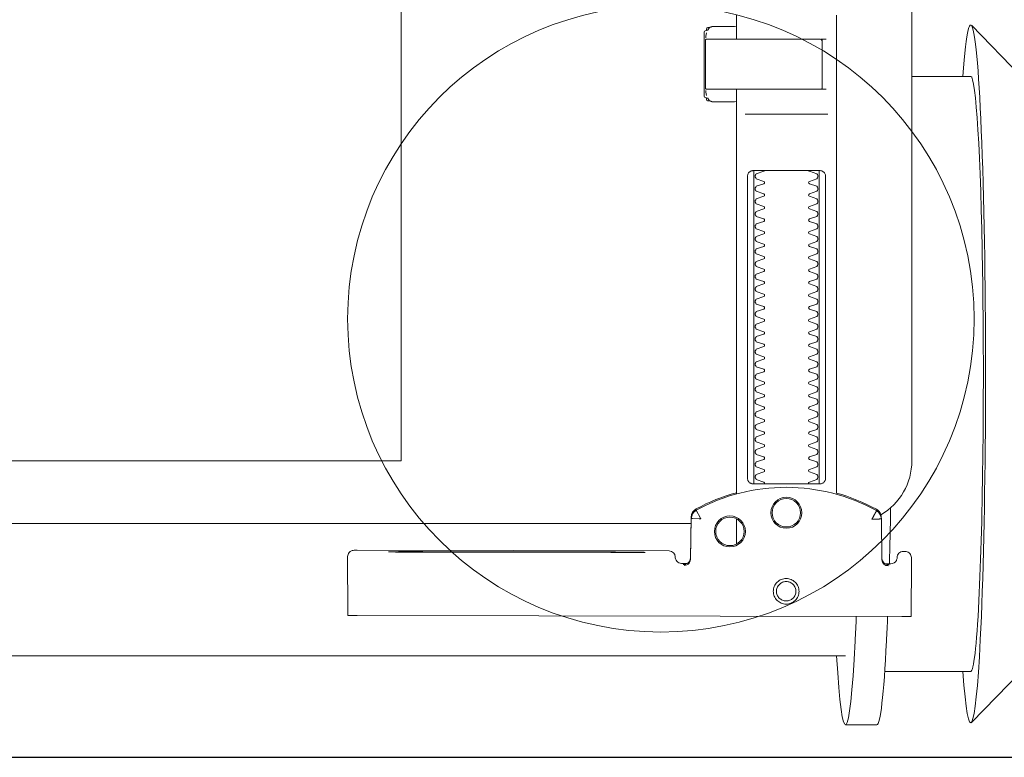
# Model space of a CAD drawing. Header units: metres. Extents: x 7408630 to 15602436, y 5561464 to 13303678.
# Tile 140 of 256: x 7412807 to 7412823, y 5566996 to 5567007. Entities that reach past the tile are written whole.
import ezdxf
from ezdxf.enums import TextEntityAlignment as Align

# ---------------------------------------------------------------- set-up
doc = ezdxf.new("R2010")
doc.units = ezdxf.units.M
doc.header["$MEASUREMENT"] = 0
for name, color, linetype, lineweight in [('!! 0_ Istn-sciany', 3, 'Continuous', 30), ('!! 0_Istn-armatura', 6, 'Continuous', 9), ('!! 0_Opis_pom', 9, 'Continuous', 13), ('!! 1_OPIS POM NOWE', 140, 'Continuous', 5), ('Granica', 112, 'Continuous', 80)]:
    doc.layers.add(name, color=color, linetype=linetype, lineweight=lineweight)
doc.layers.add('!!_@ wypos sanit nd', color=7, linetype='Continuous', lineweight=0, plot=False)
doc.styles.add('ARIAL', font='tahoma.ttf')

# ---------------------------------------------------------------- blocks, each defined once
blk = doc.blocks.new('99400_TOP')
for points in [[(-0.22538, 0.17331), (-0.21743, 0.17331), (-0.2095, 0.18145)], [(-0.18941, 0.18181), (-0.19441, 0.18181)], [(-0.19567, 0.17331), (-0.20939, 0.17331)], [(-0.18941, 0.17081), (-0.04454, 0.17081), (-0.04035, 0.17071), (-0.03616, 0.17042), (-0.032, 0.16993), (-0.02786, 0.16925), (-0.02376, 0.16837), (-0.0197, 0.16731), (-0.0157, 0.16606), (-0.01176, 0.16462), (-0.00789, 0.163), (-0.0041, 0.1612), (-0.0004, 0.15923), (0.0032, 0.15708), (0.00671, 0.15478), (0.0101, 0.1523), (0.01337, 0.14968)], [(-0.19839, 0.16455), (-0.11148, 0.16437)], [(-0.19593, 0.15629), (-0.19608, 0.15629), (-0.19638, 0.15629), (-0.19593, 0.1562), (-0.19577, 0.15614), (-0.19563, 0.15605), (-0.19551, 0.15594), (-0.1954, 0.15581), (-0.19532, 0.15567), (-0.19526, 0.15551), (-0.19523, 0.15535)], [(-0.16479, 0.14865), (-0.16466, 0.1552), (-0.16464, 0.15536), (-0.1646, 0.15551), (-0.16454, 0.15566), (-0.16445, 0.15579), (-0.16435, 0.15591), (-0.16422, 0.15601), (-0.16408, 0.15609), (-0.16394, 0.15614), (-0.16348, 0.15622), (-0.1638, 0.15623), (-0.16395, 0.15623)], [(-0.12195, 0.15427), (-0.15195, 0.15433)], [(-0.15195, 0.15423), (-0.12195, 0.15417)], [(-0.172, 0.15297), (-0.172, 0.14892)], [(0.16493, 0.14968), (-0.16477, 0.14968)], [(-0.172, 0.06856), (-0.172, 0.07236)], [(-0.172, 0.14497), (-0.172, 0.08036)], [(-0.1852, 0.14236), (-0.1852, 0.09436)], [(-0.1748, 0.09436), (-0.1748, 0.14236)], [(-0.11847, 0.04968), (-0.11847, 0.13968), (0.11153, 0.13968), (0.11153, 0.04968)], [(-0.17342, 0.08436), (-0.18658, 0.08436)], [(-0.172, 0.0823), (-0.17167, 0.08236), (-0.1682, 0.08236), (-0.16809, 0.08236), (-0.16798, 0.08234), (-0.16789, 0.08225), (-0.16779, 0.08224), (-0.16762, 0.08223), (-0.16752, 0.08223), (-0.16741, 0.08221), (-0.1673, 0.08214), (-0.16725, 0.082), (-0.16725, 0.08174), (-0.16711, 0.08172), (-0.16701, 0.08168), (-0.16693, 0.08162), (-0.16687, 0.08148), (-0.16687, 0.07124), (-0.16691, 0.07111), (-0.16701, 0.07103), (-0.16725, 0.07098), (-0.16725, 0.07071), (-0.16728, 0.07061), (-0.16735, 0.07054), (-0.16746, 0.0705), (-0.16762, 0.07049), (-0.16775, 0.07048), (-0.16789, 0.07046), (-0.16797, 0.07039), (-0.16807, 0.07036), (-0.1682, 0.07036), (-0.17167, 0.07036), (-0.172, 0.07041)], [(-0.16829, 0.08235), (-0.16772, 0.08221), (-0.16738, 0.08176)], [(-0.18633, 0.08036), (-0.17526, 0.08036), (-0.17367, 0.08036)], [(-0.16723, 0.08135), (-0.16714, 0.08082), (-0.16713, 0.08055)], [(-0.22538, 0.07831), (-0.21743, 0.07831), (-0.2095, 0.07016)], [(-0.2, 0.07831), (-0.20939, 0.07831)], [(-0.18633, 0.07236), (-0.1855, 0.07236), (-0.18567, 0.07246), (-0.1857, 0.07256)], [(-0.16738, 0.07096), (-0.16772, 0.07051), (-0.16829, 0.07036)], [(-0.16713, 0.07216), (-0.16714, 0.0719), (-0.16723, 0.07137)]]:
    blk.add_lwpolyline(points)
for points in [[(-0.19989, 0.16454), (-0.19995, 0.15554, 0.009369), (-0.19993, 0.15511), (-0.19991, 0.15494), (-0.19986, 0.15477), (-0.19978, 0.15461), (-0.19968, 0.15447), (-0.19955, 0.15435), (-0.1994, 0.15426), (-0.19924, 0.15419), (-0.19907, 0.15415), (-0.19895, 0.15414), (-0.1988, 0.15414)], [(-0.16412, 0.15607), (-0.16324, 0.15607), (-0.16303, 0.15604), (-0.16282, 0.15598), (-0.16264, 0.15587), (-0.16249, 0.15572), (-0.16236, 0.15555), (-0.16228, 0.15535), (-0.16224, 0.15515, 0.002299), (-0.16224, 0.15503, 0.40455), (-0.16124, 0.15406), (-0.11145, 0.15396), (-0.11127, 0.15396), (-0.11111, 0.15396), (-0.11099, 0.15396), (-0.11083, 0.15397), (-0.11065, 0.15401), (-0.11048, 0.15408), (-0.11033, 0.15418), (-0.1102, 0.1543), (-0.11009, 0.15445), (-0.11001, 0.15461), (-0.10996, 0.15479), (-0.10995, 0.15497), (-0.10997, 0.16396), (-0.10998, 0.16435)], [(-0.19576, 0.15613), (-0.19665, 0.15613, 0.282591), (-0.19753, 0.15558), (-0.19757, 0.15549), (-0.19761, 0.15538), (-0.19763, 0.15529), (-0.19764, 0.15514, -0.415352), (-0.19864, 0.15414)], [(-0.19623, 0.15644), (-0.19587, 0.15638), (-0.19555, 0.15617), (-0.19533, 0.15585), (-0.19523, 0.1555), (-0.19513, 0.14894), (-0.19513, 0.14888, 0.265347), (-0.19435, 0.14762, 0.125711), (-0.17997, 0.14391, 0.125711), (-0.16558, 0.14756, 0.26954), (-0.16479, 0.14885), (-0.16467, 0.1554), (-0.16464, 0.15562), (-0.16456, 0.15583), (-0.16444, 0.15601), (-0.16428, 0.15617), (-0.16409, 0.15628), (-0.16388, 0.15635), (-0.16368, 0.15638)], [(-0.15993, 0.04968), (-0.17248, 0.04968, 0.405519), (-0.172, 0.05018), (-0.172, 0.05088, 0.414214), (-0.1725, 0.05138), (-0.1875, 0.05138, 0.414214), (-0.188, 0.05088), (-0.188, 0.05018, 0.405519), (-0.18751, 0.04968), (-0.19, 0.04968, -0.414214), (-0.2, 0.05968), (-0.2, 0.13968, -0.266001), (-0.19506, 0.1483)], [(-0.19512, 0.14869), (-0.19511, 0.1485), (-0.19509, 0.1484), (-0.19506, 0.1483), (-0.19503, 0.1482), (-0.19498, 0.1481), (-0.19493, 0.148), (-0.19488, 0.14791), (-0.19482, 0.14782), (-0.19475, 0.14774), (-0.19467, 0.14766), (-0.1946, 0.14759), (-0.19451, 0.14753), (-0.19443, 0.14747), (-0.19434, 0.14742), (-0.19358, 0.14701), (-0.19281, 0.14663), (-0.19203, 0.14628), (-0.19124, 0.14594), (-0.19044, 0.14563), (-0.18964, 0.14534), (-0.18882, 0.14507), (-0.188, 0.14483), (-0.188, 0.06856, 0.414214)], [(-0.172, 0.14478), (-0.17117, 0.14502), (-0.17034, 0.14528), (-0.16952, 0.14557), (-0.16871, 0.14588), (-0.16791, 0.14622), (-0.16712, 0.14657), (-0.16635, 0.14695), (-0.16558, 0.14736), (-0.16557, 0.14736, 0.269546), (-0.16479, 0.14865)], [(-0.18353, 0.09336, 0.182836), (-0.18364, 0.09345), (-0.18485, 0.09386, 0.050055), (-0.185, 0.09412), (-0.185, 0.0944, 0.050055), (-0.18485, 0.09466), (-0.18364, 0.09507, 0.719897), (-0.18364, 0.09545), (-0.18485, 0.09586, 0.050055), (-0.185, 0.09612), (-0.185, 0.0964, 0.050055), (-0.18485, 0.09666), (-0.18364, 0.09707, 0.719897), (-0.18364, 0.09745), (-0.18485, 0.09786, 0.050055), (-0.185, 0.09812), (-0.185, 0.0984, 0.050055), (-0.18485, 0.09866), (-0.18364, 0.09907, 0.719897), (-0.18364, 0.09945), (-0.18485, 0.09986, 0.050055), (-0.185, 0.10012), (-0.185, 0.1004, 0.050055), (-0.18485, 0.10066), (-0.18364, 0.10107, 0.719897), (-0.18364, 0.10145), (-0.18485, 0.10186, 0.050055), (-0.185, 0.10212), (-0.185, 0.1024, 0.050055), (-0.18485, 0.10266), (-0.18364, 0.10307, 0.719897), (-0.18364, 0.10345), (-0.18485, 0.10386, 0.050055), (-0.185, 0.10412), (-0.185, 0.1044, 0.050055), (-0.18485, 0.10466), (-0.18364, 0.10507, 0.719897), (-0.18364, 0.10545), (-0.18485, 0.10586, 0.050055), (-0.185, 0.10612), (-0.185, 0.1064, 0.050055), (-0.18485, 0.10666), (-0.18364, 0.10707, 0.719897), (-0.18364, 0.10745), (-0.18485, 0.10786, 0.050055), (-0.185, 0.10812), (-0.185, 0.1084, 0.050055), (-0.18485, 0.10866), (-0.18364, 0.10907, 0.719897), (-0.18364, 0.10945), (-0.18485, 0.10986, 0.050055), (-0.185, 0.11012), (-0.185, 0.1104, 0.050055), (-0.18485, 0.11066), (-0.18364, 0.11107, 0.719897), (-0.18364, 0.11145), (-0.18485, 0.11186, 0.050055), (-0.185, 0.11212), (-0.185, 0.1124, 0.050055), (-0.18485, 0.11266), (-0.18364, 0.11307, 0.719897), (-0.18364, 0.11345), (-0.18485, 0.11386, 0.050055), (-0.185, 0.11412), (-0.185, 0.1144, 0.050055), (-0.18485, 0.11466), (-0.18364, 0.11507, 0.719897), (-0.18364, 0.11545), (-0.18485, 0.11586, 0.050055), (-0.185, 0.11612), (-0.185, 0.1164, 0.050055), (-0.18485, 0.11666), (-0.18364, 0.11707, 0.719897), (-0.18364, 0.11745), (-0.18485, 0.11786, 0.050055), (-0.185, 0.11812), (-0.185, 0.1184, 0.050055), (-0.18485, 0.11866), (-0.18364, 0.11907, 0.719897), (-0.18364, 0.11945), (-0.18485, 0.11986, 0.050055), (-0.185, 0.12012), (-0.185, 0.1204, 0.050055), (-0.18485, 0.12066), (-0.18364, 0.12107, 0.719897), (-0.18364, 0.12145), (-0.18485, 0.12186, 0.050055), (-0.185, 0.12212), (-0.185, 0.1224, 0.050055), (-0.18485, 0.12266), (-0.18364, 0.12307, 0.719897), (-0.18364, 0.12345), (-0.18485, 0.12386, 0.050055), (-0.185, 0.12412), (-0.185, 0.1244, 0.050055), (-0.18485, 0.12466), (-0.18364, 0.12507, 0.719897), (-0.18364, 0.12545), (-0.18485, 0.12586, 0.050055), (-0.185, 0.12612), (-0.185, 0.1264, 0.050055), (-0.18485, 0.12666), (-0.18364, 0.12707, 0.719897), (-0.18364, 0.12745), (-0.18485, 0.12786, 0.050055), (-0.185, 0.12812), (-0.185, 0.1284, 0.050055), (-0.18485, 0.12866), (-0.18364, 0.12907, 0.719897), (-0.18364, 0.12945), (-0.18485, 0.12986, 0.050055), (-0.185, 0.13012), (-0.185, 0.1304, 0.050055), (-0.18485, 0.13066), (-0.18364, 0.13107, 0.719897), (-0.18364, 0.13145), (-0.18485, 0.13186, 0.050055), (-0.185, 0.13212), (-0.185, 0.1324, 0.050055), (-0.18485, 0.13266), (-0.18364, 0.13307, 0.719897), (-0.18364, 0.13345), (-0.18485, 0.13386, 0.050055), (-0.185, 0.13412), (-0.185, 0.1344, 0.050055), (-0.18485, 0.13466), (-0.18364, 0.13507, 0.719897), (-0.18364, 0.13545), (-0.18485, 0.13586, 0.050055), (-0.185, 0.13612), (-0.185, 0.1364, 0.050055), (-0.18485, 0.13666), (-0.18364, 0.13707, 0.719897), (-0.18364, 0.13745), (-0.18485, 0.13786, 0.050055), (-0.185, 0.13812), (-0.185, 0.1384, 0.050055), (-0.18485, 0.13866), (-0.18364, 0.13907, 0.719897), (-0.18364, 0.13945), (-0.18485, 0.13986, 0.050055), (-0.185, 0.14012), (-0.185, 0.1404, 0.050055), (-0.18485, 0.14066), (-0.18364, 0.14107, 0.719897), (-0.18364, 0.14145), (-0.18485, 0.14186, 0.050055), (-0.185, 0.14212), (-0.185, 0.1424, 0.050055), (-0.18485, 0.14266), (-0.18364, 0.14307, 0.474594), (-0.18353, 0.14336)], [(-0.17647, 0.14336, 0.474594), (-0.17636, 0.14307), (-0.17514, 0.14266, 0.050055), (-0.175, 0.1424), (-0.175, 0.14212, 0.050055), (-0.17514, 0.14186), (-0.17636, 0.14145, 0.719897), (-0.17636, 0.14107), (-0.17514, 0.14066, 0.050055), (-0.175, 0.1404), (-0.175, 0.14012, 0.050055), (-0.17514, 0.13986), (-0.17636, 0.13945, 0.719897), (-0.17636, 0.13907), (-0.17514, 0.13866, 0.050055), (-0.175, 0.1384), (-0.175, 0.13812, 0.050055), (-0.17514, 0.13786), (-0.17636, 0.13745, 0.719897), (-0.17636, 0.13707), (-0.17514, 0.13666, 0.050055), (-0.175, 0.1364), (-0.175, 0.13612, 0.050055), (-0.17514, 0.13586), (-0.17636, 0.13545, 0.719897), (-0.17636, 0.13507), (-0.17514, 0.13466, 0.050055), (-0.175, 0.1344), (-0.175, 0.13412, 0.050055), (-0.17514, 0.13386), (-0.17636, 0.13345, 0.719897), (-0.17636, 0.13307), (-0.17514, 0.13266, 0.050055), (-0.175, 0.1324), (-0.175, 0.13212, 0.050055), (-0.17514, 0.13186), (-0.17636, 0.13145, 0.719897), (-0.17636, 0.13107), (-0.17514, 0.13066, 0.050055), (-0.175, 0.1304), (-0.175, 0.13012, 0.050055), (-0.17514, 0.12986), (-0.17636, 0.12945, 0.719897), (-0.17636, 0.12907), (-0.17514, 0.12866, 0.050055), (-0.175, 0.1284), (-0.175, 0.12812, 0.050055), (-0.17514, 0.12786), (-0.17636, 0.12745, 0.719897), (-0.17636, 0.12707), (-0.17514, 0.12666, 0.050055), (-0.175, 0.1264), (-0.175, 0.12612, 0.050055), (-0.17514, 0.12586), (-0.17636, 0.12545, 0.719897), (-0.17636, 0.12507), (-0.17514, 0.12466, 0.050055), (-0.175, 0.1244), (-0.175, 0.12412, 0.050055), (-0.17514, 0.12386), (-0.17636, 0.12345, 0.719897), (-0.17636, 0.12307), (-0.17514, 0.12266, 0.050055), (-0.175, 0.1224), (-0.175, 0.12212, 0.050055), (-0.17514, 0.12186), (-0.17636, 0.12145, 0.719897), (-0.17636, 0.12107), (-0.17514, 0.12066, 0.050055), (-0.175, 0.1204), (-0.175, 0.12012, 0.050055), (-0.17514, 0.11986), (-0.17636, 0.11945, 0.719897), (-0.17636, 0.11907), (-0.17514, 0.11866, 0.050055), (-0.175, 0.1184), (-0.175, 0.11812, 0.050055), (-0.17514, 0.11786), (-0.17636, 0.11745, 0.719897), (-0.17636, 0.11707), (-0.17514, 0.11666, 0.050055), (-0.175, 0.1164), (-0.175, 0.11612, 0.050055), (-0.17514, 0.11586), (-0.17636, 0.11545, 0.719897), (-0.17636, 0.11507), (-0.17514, 0.11466, 0.050055), (-0.175, 0.1144), (-0.175, 0.11412, 0.050055), (-0.17514, 0.11386), (-0.17636, 0.11345, 0.719897), (-0.17636, 0.11307), (-0.17514, 0.11266, 0.050055), (-0.175, 0.1124), (-0.175, 0.11212, 0.050055), (-0.17514, 0.11186), (-0.17636, 0.11145, 0.719897), (-0.17636, 0.11107), (-0.17514, 0.11066, 0.050055), (-0.175, 0.1104), (-0.175, 0.11012, 0.050055), (-0.17514, 0.10986), (-0.17636, 0.10945, 0.719897), (-0.17636, 0.10907), (-0.17514, 0.10866, 0.050055), (-0.175, 0.1084), (-0.175, 0.10812, 0.050055), (-0.17514, 0.10786), (-0.17636, 0.10745, 0.719897), (-0.17636, 0.10707), (-0.17514, 0.10666, 0.050055), (-0.175, 0.1064), (-0.175, 0.10612, 0.050055), (-0.17514, 0.10586), (-0.17636, 0.10545, 0.719897), (-0.17636, 0.10507), (-0.17514, 0.10466, 0.050055), (-0.175, 0.1044), (-0.175, 0.10412, 0.050055), (-0.17514, 0.10386), (-0.17636, 0.10345, 0.719897), (-0.17636, 0.10307), (-0.17514, 0.10266, 0.050055), (-0.175, 0.1024), (-0.175, 0.10212, 0.050055), (-0.17514, 0.10186), (-0.17636, 0.10145, 0.719897), (-0.17636, 0.10107), (-0.17514, 0.10066, 0.050055), (-0.175, 0.1004), (-0.175, 0.10012, 0.050055), (-0.17514, 0.09986), (-0.17636, 0.09945, 0.719897), (-0.17636, 0.09907), (-0.17514, 0.09866, 0.050055), (-0.175, 0.0984), (-0.175, 0.09812, 0.050055), (-0.17514, 0.09786), (-0.17636, 0.09745, 0.719897), (-0.17636, 0.09707), (-0.17514, 0.09666, 0.050055), (-0.175, 0.0964), (-0.175, 0.09612, 0.050055), (-0.17514, 0.09586), (-0.17636, 0.09545, 0.719897), (-0.17636, 0.09507), (-0.17514, 0.09466, 0.050055), (-0.175, 0.0944), (-0.175, 0.09412, 0.050055), (-0.17514, 0.09386), (-0.17636, 0.09345, 0.182836), (-0.17647, 0.09336)], [(-0.1857, 0.08016), (-0.1857, 0.07256), (-0.1857, 0.08016), (-0.18567, 0.08026), (-0.18559, 0.08034), (-0.17695, 0.08036), (-0.16725, 0.08036, -0.414214), (-0.16705, 0.08016), (-0.16705, 0.07256, -0.414214), (-0.16725, 0.07236), (-0.18543, 0.07236), (-0.18553, 0.0724), (-0.18559, 0.07256)]]:
    blk.add_lwpolyline(points, format="xyb")
for points in [[(-0.17994, 0.16256), (-0.17974, 0.16255), (-0.17954, 0.16252), (-0.17934, 0.16247), (-0.17915, 0.1624), (-0.17897, 0.16231), (-0.1788, 0.16221), (-0.17864, 0.16209), (-0.17849, 0.16196), (-0.17836, 0.16181), (-0.17824, 0.16165), (-0.17813, 0.16147), (-0.17805, 0.16129), (-0.17798, 0.1611), (-0.17793, 0.16091), (-0.1779, 0.16071), (-0.17789, 0.16051), (-0.1779, 0.16031), (-0.17793, 0.16011), (-0.17798, 0.15991), (-0.17805, 0.15972), (-0.17814, 0.15954), (-0.17824, 0.15937), (-0.17836, 0.15921), (-0.1785, 0.15906), (-0.17865, 0.15893), (-0.17881, 0.15881), (-0.17898, 0.1587), (-0.17916, 0.15862), (-0.17935, 0.15855), (-0.17955, 0.1585), (-0.17975, 0.15847), (-0.17995, 0.15846), (-0.18015, 0.15847), (-0.18035, 0.1585), (-0.18054, 0.15855), (-0.18073, 0.15862), (-0.18091, 0.15871), (-0.18108, 0.15881), (-0.18124, 0.15893), (-0.18139, 0.15907), (-0.18153, 0.15922), (-0.18165, 0.15938), (-0.18175, 0.15955), (-0.18184, 0.15973), (-0.1819, 0.15992), (-0.18195, 0.16012), (-0.18198, 0.16031), (-0.18199, 0.16052), (-0.18198, 0.16072), (-0.18195, 0.16091), (-0.1819, 0.16111), (-0.18183, 0.1613), (-0.18175, 0.16148), (-0.18164, 0.16165), (-0.18152, 0.16181), (-0.18139, 0.16196), (-0.18124, 0.1621), (-0.18108, 0.16222), (-0.1809, 0.16232), (-0.18072, 0.1624), (-0.18053, 0.16247), (-0.18034, 0.16252), (-0.18014, 0.16255)], [(-0.17994, 0.16205), (-0.17979, 0.16205), (-0.17964, 0.16202), (-0.17949, 0.16199), (-0.17935, 0.16194), (-0.17921, 0.16187), (-0.17908, 0.16179), (-0.17896, 0.1617), (-0.17884, 0.1616), (-0.17874, 0.16149), (-0.17865, 0.16136), (-0.17857, 0.16123), (-0.17851, 0.1611), (-0.17846, 0.16095), (-0.17842, 0.1608), (-0.1784, 0.16065), (-0.17839, 0.1605), (-0.1784, 0.16035), (-0.17842, 0.1602), (-0.17846, 0.16005), (-0.17851, 0.15991), (-0.17858, 0.15977), (-0.17866, 0.15964), (-0.17875, 0.15952), (-0.17885, 0.15941), (-0.17896, 0.1593), (-0.17908, 0.15921), (-0.17921, 0.15914), (-0.17935, 0.15907), (-0.1795, 0.15902), (-0.17964, 0.15898), (-0.17979, 0.15896), (-0.17995, 0.15895), (-0.1801, 0.15896), (-0.18025, 0.15899), (-0.18039, 0.15902), (-0.18054, 0.15907), (-0.18067, 0.15914), (-0.18081, 0.15922), (-0.18093, 0.15931), (-0.18104, 0.15941), (-0.18114, 0.15952), (-0.18123, 0.15965), (-0.18131, 0.15978), (-0.18138, 0.15991), (-0.18143, 0.16006), (-0.18146, 0.16021), (-0.18148, 0.16036), (-0.18149, 0.16051), (-0.18148, 0.16066), (-0.18146, 0.16081), (-0.18142, 0.16096), (-0.18137, 0.1611), (-0.18131, 0.16124), (-0.18123, 0.16137), (-0.18114, 0.16149), (-0.18104, 0.1616), (-0.18092, 0.1617), (-0.1808, 0.1618), (-0.18067, 0.16187), (-0.18053, 0.16194), (-0.18039, 0.16199), (-0.18024, 0.16203), (-0.18009, 0.16205)], [(-0.17471, 0.14336), (-0.17462, 0.14336), (-0.17454, 0.14335), (-0.17445, 0.14333), (-0.17436, 0.14331), (-0.17428, 0.14327), (-0.1742, 0.14323), (-0.17413, 0.14318), (-0.17406, 0.14313), (-0.174, 0.14306), (-0.17394, 0.14299), (-0.17389, 0.1429), (-0.17384, 0.1428), (-0.1738, 0.1427), (-0.17378, 0.14259), (-0.17376, 0.14247), (-0.17375, 0.14236), (-0.17375, 0.09436), (-0.17376, 0.09424), (-0.17378, 0.09413), (-0.1738, 0.09402), (-0.17384, 0.09391), (-0.17389, 0.09382), (-0.17394, 0.09373), (-0.174, 0.09366), (-0.17406, 0.09359), (-0.17413, 0.09353), (-0.1742, 0.09349), (-0.17428, 0.09344), (-0.17436, 0.09341), (-0.17445, 0.09339), (-0.17454, 0.09337), (-0.17462, 0.09336), (-0.17471, 0.09336), (-0.18529, 0.09336), (-0.18538, 0.09336), (-0.18546, 0.09337), (-0.18555, 0.09339), (-0.18564, 0.09341), (-0.18572, 0.09344), (-0.1858, 0.09349), (-0.18587, 0.09353), (-0.18594, 0.09359), (-0.186, 0.09366), (-0.18606, 0.09373), (-0.18611, 0.09382), (-0.18616, 0.09391), (-0.1862, 0.09402), (-0.18622, 0.09413), (-0.18624, 0.09424), (-0.18624, 0.09436), (-0.18624, 0.14236), (-0.18624, 0.14247), (-0.18622, 0.14259), (-0.1862, 0.1427), (-0.18616, 0.1428), (-0.18611, 0.1429), (-0.18606, 0.14299), (-0.186, 0.14306), (-0.18594, 0.14313), (-0.18587, 0.14318), (-0.1858, 0.14323), (-0.18572, 0.14327), (-0.18564, 0.14331), (-0.18555, 0.14333), (-0.18546, 0.14335), (-0.18538, 0.14336), (-0.18529, 0.14336)]]:
    blk.add_lwpolyline(points, close=True)
for points in [[(-0.19435, 0.14766), (-0.19435, 0.14766), (-0.19435, 0.14766), (-0.19435, 0.14766), (-0.19435, 0.14766), (-0.19435, 0.14766), (-0.19434, 0.14766), (-0.19434, 0.14766), (-0.19434, 0.14766), (-0.19434, 0.14766), (-0.19434, 0.14766), (-0.19435, 0.14766), (-0.19435, 0.14766), (-0.19435, 0.14766), (-0.19435, 0.14766), (-0.19435, 0.14766), (-0.19435, 0.14766), (-0.19435, 0.14766), (-0.19435, 0.14766), (-0.19435, 0.14767), (-0.19435, 0.14767), (-0.19435, 0.14767), (-0.19435, 0.14767), (-0.19435, 0.14767), (-0.19435, 0.14767), (-0.19435, 0.14768), (-0.19434, 0.14768), (-0.19434, 0.14768), (-0.19434, 0.14769), (-0.19434, 0.14769), (-0.19433, 0.1477), (-0.19433, 0.1477), (-0.19433, 0.14771), (-0.19433, 0.14771), (-0.19433, 0.14772), (-0.19432, 0.14772), (-0.19432, 0.14773), (-0.19432, 0.14773), (-0.19431, 0.14774), (-0.19431, 0.14774), (-0.19431, 0.14775), (-0.1943, 0.14776), (-0.1943, 0.14776), (-0.1943, 0.14777), (-0.19429, 0.14778), (-0.19429, 0.14779), (-0.19428, 0.14779), (-0.19428, 0.1478), (-0.19428, 0.14781), (-0.19427, 0.14782), (-0.19427, 0.14783), (-0.19426, 0.14784), (-0.19426, 0.14784), (-0.19425, 0.14785), (-0.19425, 0.14786), (-0.19424, 0.14787), (-0.19424, 0.14788), (-0.19423, 0.14789), (-0.19423, 0.1479), (-0.19422, 0.14791), (-0.19421, 0.14792), (-0.19421, 0.14793), (-0.1942, 0.14794), (-0.1942, 0.14796), (-0.19419, 0.14797), (-0.19418, 0.14798), (-0.19418, 0.14799), (-0.19417, 0.148), (-0.19416, 0.14801), (-0.19416, 0.14803), (-0.19415, 0.14804), (-0.19414, 0.14806), (-0.19412, 0.14809), (-0.19411, 0.14812), (-0.19409, 0.14814), (-0.19408, 0.14817), (-0.19406, 0.1482), (-0.19405, 0.14823), (-0.19395, 0.14841), (-0.19393, 0.14844), (-0.19389, 0.14851), (-0.19388, 0.14854), (-0.19386, 0.14858), (-0.19384, 0.14861), (-0.19382, 0.14864), (-0.1938, 0.14868), (-0.19378, 0.14871), (-0.19376, 0.14875), (-0.19375, 0.14877), (-0.19375, 0.14878), (-0.19374, 0.14878), (-0.19373, 0.1488), (-0.19373, 0.14881), (-0.19372, 0.14882), (-0.19372, 0.14883), (-0.19371, 0.14884), (-0.19371, 0.14885), (-0.1937, 0.14885), (-0.1937, 0.14886), (-0.1937, 0.14886), (-0.1937, 0.14886), (-0.1937, 0.14887), (-0.1937, 0.14887), (-0.19369, 0.14888), (-0.19369, 0.14889), (-0.19369, 0.14889), (-0.19368, 0.1489), (-0.19368, 0.1489), (-0.19368, 0.1489), (-0.19368, 0.14891), (-0.19367, 0.14891), (-0.19367, 0.14892), (-0.19366, 0.14892), (-0.19366, 0.14892), (-0.19365, 0.14893), (-0.19365, 0.14893), (-0.19364, 0.14894), (-0.19364, 0.14894), (-0.19364, 0.14894), (-0.19363, 0.14895), (-0.19363, 0.14895), (-0.19363, 0.14896), (-0.19363, 0.14896), (-0.19363, 0.14896), (-0.19363, 0.14897), (-0.19363, 0.14897), (-0.19363, 0.14898), (-0.19363, 0.14898), (-0.19363, 0.14899), (-0.19363, 0.14899), (-0.19364, 0.14899), (-0.19364, 0.149), (-0.19364, 0.149), (-0.19364, 0.149), (-0.19365, 0.149), (-0.19365, 0.149), (-0.19365, 0.149), (-0.19365, 0.149), (-0.19365, 0.149), (-0.19365, 0.149), (-0.19366, 0.149), (-0.19366, 0.149), (-0.19366, 0.149), (-0.19366, 0.149), (-0.19366, 0.149), (-0.19367, 0.149), (-0.19367, 0.149), (-0.19367, 0.149), (-0.19367, 0.149), (-0.19368, 0.149), (-0.19368, 0.149), (-0.19368, 0.149), (-0.19369, 0.149), (-0.19369, 0.14899), (-0.1937, 0.14899), (-0.1937, 0.14899), (-0.1937, 0.14899), (-0.19371, 0.14899), (-0.19371, 0.14899), (-0.19371, 0.14899), (-0.19372, 0.14898), (-0.19372, 0.14898), (-0.19373, 0.14898), (-0.19373, 0.14898), (-0.19373, 0.14898), (-0.19374, 0.14898), (-0.19374, 0.14898), (-0.19375, 0.14898), (-0.19375, 0.14899), (-0.19376, 0.14899), (-0.19376, 0.14899), (-0.19376, 0.14899), (-0.19377, 0.14899), (-0.19377, 0.14899), (-0.19377, 0.14899), (-0.19378, 0.14899), (-0.19378, 0.14899), (-0.19378, 0.14899), (-0.19378, 0.14899), (-0.19378, 0.14899), (-0.19379, 0.14899), (-0.19379, 0.14899), (-0.19379, 0.14899), (-0.1938, 0.14899), (-0.1938, 0.14899), (-0.19381, 0.14899), (-0.19381, 0.14899), (-0.19382, 0.14899), (-0.19382, 0.14899), (-0.19383, 0.14899), (-0.19384, 0.14899), (-0.19385, 0.14899), (-0.19385, 0.14899), (-0.19386, 0.14899), (-0.19387, 0.14899), (-0.19388, 0.14899), (-0.19388, 0.14899), (-0.19389, 0.14898), (-0.1939, 0.14898), (-0.19391, 0.14898), (-0.19392, 0.14898), (-0.19397, 0.14898), (-0.19398, 0.14898), (-0.19399, 0.14898), (-0.194, 0.14898), (-0.19401, 0.14898), (-0.19402, 0.14898), (-0.19403, 0.14898), (-0.19404, 0.14898), (-0.19406, 0.14898), (-0.19407, 0.14898), (-0.19408, 0.14898), (-0.19409, 0.14898), (-0.1941, 0.14898), (-0.19411, 0.14898), (-0.19416, 0.14898), (-0.19419, 0.14898), (-0.19421, 0.14898), (-0.19424, 0.14898), (-0.19426, 0.14898), (-0.19428, 0.14898), (-0.19431, 0.14898), (-0.19433, 0.14898), (-0.19435, 0.14898), (-0.19438, 0.14897), (-0.19455, 0.14897), (-0.19457, 0.14897), (-0.19459, 0.14897), (-0.19461, 0.14897), (-0.19463, 0.14897), (-0.19464, 0.14897), (-0.19465, 0.14897), (-0.19466, 0.14897), (-0.19467, 0.14897), (-0.19468, 0.14897), (-0.19469, 0.14897), (-0.1947, 0.14897), (-0.19471, 0.14897), (-0.19472, 0.14897), (-0.19473, 0.14897), (-0.19473, 0.14897), (-0.19474, 0.14897), (-0.19475, 0.14897), (-0.19476, 0.14897), (-0.19477, 0.14897), (-0.19478, 0.14897), (-0.19479, 0.14897), (-0.19479, 0.14897), (-0.1948, 0.14897), (-0.19481, 0.14897), (-0.19482, 0.14896), (-0.19483, 0.14896), (-0.19483, 0.14896), (-0.19484, 0.14896), (-0.19485, 0.14896), (-0.19486, 0.14896), (-0.19486, 0.14896), (-0.19487, 0.14896), (-0.19488, 0.14896), (-0.19489, 0.14896), (-0.19489, 0.14896), (-0.1949, 0.14896), (-0.19491, 0.14896), (-0.19491, 0.14896), (-0.19492, 0.14896), (-0.19493, 0.14896), (-0.19493, 0.14896), (-0.19494, 0.14896), (-0.19495, 0.14896), (-0.19495, 0.14896), (-0.19496, 0.14896), (-0.19497, 0.14896), (-0.19498, 0.14896), (-0.19499, 0.14896), (-0.19499, 0.14896), (-0.195, 0.14896), (-0.19501, 0.14896), (-0.19501, 0.14896), (-0.19502, 0.14896), (-0.19502, 0.14896), (-0.19503, 0.14896), (-0.19503, 0.14896), (-0.19504, 0.14896), (-0.19504, 0.14896), (-0.19504, 0.14896), (-0.19505, 0.14896), (-0.19505, 0.14896), (-0.19506, 0.14896), (-0.19506, 0.14896), (-0.19506, 0.14896), (-0.19507, 0.14896), (-0.19507, 0.14896), (-0.19508, 0.14896), (-0.19508, 0.14896), (-0.19508, 0.14896), (-0.19509, 0.14896), (-0.19509, 0.14896), (-0.19509, 0.14896), (-0.1951, 0.14896), (-0.1951, 0.14896), (-0.1951, 0.14896), (-0.1951, 0.14896), (-0.19511, 0.14896), (-0.19511, 0.14896), (-0.19511, 0.14896), (-0.19511, 0.14896), (-0.19511, 0.14896), (-0.19512, 0.14896), (-0.19512, 0.14896), (-0.19512, 0.14896), (-0.19512, 0.14896), (-0.19512, 0.14896), (-0.19512, 0.14896), (-0.19512, 0.14895), (-0.19513, 0.14895), (-0.19513, 0.14895), (-0.19513, 0.14895), (-0.19513, 0.14895), (-0.19513, 0.14895), (-0.19513, 0.14895), (-0.19513, 0.14895), (-0.19513, 0.14895), (-0.19513, 0.14895), (-0.19513, 0.14895), (-0.19513, 0.14895), (-0.19513, 0.14895), (-0.19513, 0.14895), (-0.19513, 0.14895), (-0.19513, 0.14896), (-0.19513, 0.14896), (-0.19513, 0.14896), (-0.19513, 0.14896), (-0.19513, 0.14896), (-0.19513, 0.14896), (-0.19513, 0.14896), (-0.19513, 0.14896), (-0.19513, 0.14896), (-0.19513, 0.14896), (-0.19513, 0.14896), (-0.19513, 0.14896), (-0.19513, 0.14896), (-0.19513, 0.14896), (-0.19513, 0.14896), (-0.19513, 0.14895), (-0.19513, 0.14895, 0.269547)], [(-0.1648, 0.14889), (-0.16481, 0.14889), (-0.16484, 0.1489), (-0.16497, 0.1489), (-0.16603, 0.14893), (-0.16612, 0.14893), (-0.16616, 0.14893), (-0.1662, 0.14893), (-0.16623, 0.14894), (-0.16627, 0.14895), (-0.1663, 0.14893), (-0.1663, 0.1489), (-0.16627, 0.14888), (-0.16625, 0.14885), (-0.16623, 0.14881), (-0.16621, 0.14878), (-0.16619, 0.14875), (-0.16561, 0.14767), (-0.16559, 0.14763), (-0.16558, 0.1476, 0.269546)]]:
    blk.add_lwpolyline(points, format="xyb", close=True)
for centre, radius in [((-0.17096, 0.15095), 0.00247), ((-0.17096, 0.15095), 0.00227), ((-0.17997, 0.14797), 0.00247), ((-0.17997, 0.14797), 0.00227)]:
    blk.add_circle(centre, radius)
for centre, major_axis, ratio, start_param, end_param in [((-0.20939, 0.12581), (0, 0.0557), 0.04256, 5.733752, 6.988802), ((-0.18941, 0.12581), (0, 0.056), 0.04256, 5.645661, 6.988802), ((-0.19441, 0.12581), (0, 0.056), 0.04256, 0, 0.705617), ((-0.20939, 0.12581), (0, 0.0475), 0.04256, 0, 0.705617), ((-0.20939, 0.12581), (0, 0.0557), 0.04256, 0.705617, 3.691026), ((-0.19441, 0.12581), (0, 0.056), 0.04256, 0.705617, 0.806963), ((-0.18941, 0.12581), (0, 0.056), 0.04256, 0.705617, 0.807212), ((-0.19839, 0.16453), (-0.0015, 0), 0.008726, 4.712674, 6.283151), ((-0.11148, 0.16436), (-0.0015, 0), 0.008726, 3.141878, 4.712682), ((-0.20939, 0.12581), (0, 0.0475), 0.04256, 0.705617, 3.141593), ((-0.19663, 0.15713), (-0.000002, -0.001), 0.000289, 6.274459, 6.283185), ((-0.19441, 0.12581), (0, 0.056), 0.04256, 0.998527, 1.179108), ((-0.16324, 0.15707), (-0.000002, -0.001), 0.000289, 6.274459, 6.283185), ((-0.19879, 0.15514), (-0.000011, -0.001), 0.706875, 0, 0.012337), ((-0.19844, 0.15414), (-0.000501, 0.000001), 0.008726, 0.786107, 1.14947), ((-0.19864, 0.15514), (-0.000006, -0.001), 0.408573, 0, 0.00956), ((-0.15195, 0.15428), (0.0055, -0.00001), 0.008726, 1.571085, 4.712678), ((-0.12195, 0.15422), (0.0055, -0.00001), 0.008726, 4.712678, 7.854271), ((-0.19463, 0.14876), (-0.0005, -0.000008), 0.017454, 0, 0.000137), ((-0.16529, 0.14886), (0.0005, -0.00001), 0.000006, 6.282744, 6.283185), ((-0.1852, 0.14236), (0, 0.001), 0.000289, 4.712389, 6.283185), ((-0.1748, 0.14236), (0, -0.001), 0.000289, 1.570796, 3.141593), ((-0.1852, 0.09436), (0, -0.001), 0.000289, 0, 1.570796), ((-0.1748, 0.09436), (0, -0.001), 0.000289, 0, 1.570796), ((-0.16763, 0.08203), (0.000004, 0.0002), 0.133184, 0.00502, 0.005026), ((-0.16723, 0.08153), (0.000013, 0.0002), 0.223, 0.006306, 0.006351), ((-0.16723, 0.07118), (0.000013, -0.0002), 0.223, 6.276731, 6.276777), ((-0.16763, 0.07069), (0.000004, -0.0002), 0.133184, 6.278107, 6.278112)]:
    blk.add_ellipse(centre, major_axis=major_axis, ratio=ratio, start_param=start_param, end_param=end_param)
blk = doc.blocks.new('A$Cff2eaf8b')
blk.add_blockref('99400_TOP', (0, -0.08218))
blk = doc.blocks.new('A$C9c944097')
at = {"layer": '!! 0_ Istn-sciany'}
blk.add_lwpolyline([(1842.5, -261.47213), (2144.5, -261.47213)], dxfattribs=at)
at = {"layer": '!! 0_Istn-armatura'}
blk.add_circle((2114.5, -254.47213), 5, dxfattribs=at)
at = {"layer": '!!_@ wypos sanit nd', "xscale": 100, "yscale": 100, "zscale": 100, "rotation": 180}
blk.add_blockref('A$Cff2eaf8b', (2098.50495, -250.98912), dxfattribs=at)
at = {"layer": '!! 0_Opis_pom', "ltscale": 0.7, "style": 'ARIAL'}
for tag, p in [('B2,14', (2497.12282, -23.97252)), ('B2,12', (1965.56932, -35.77631)), ('B2,11', (1692.08817, -60.77765)), ('B2,16', (3818.15438, -63.71828)), ('B2,19.1', (5324.74708, -87.92078)), ('B2,17', (4129.82322, -93.25972)), ('B2,15', (3189.46558, -109.69496)), ('B2,10', (1351.71035, -111.25665)), ('B2,13', (2272.99389, -121.89624)), ('A2,5', (1075.52681, -127.78965)), ('B2,18', (4545.51277, -234.12017)), ('B2,19', (5775.76711, -239.42159)), ('A2,4', (318.83322, -329.3265)), ('A2.1', (994.53557, -353.44633)), ('B2.7', (3171.3557, -458.01164)), ('B2.2', (3599.26223, -690.3637)), ('A2.2', (994.53557, -692.67095)), ('B2,21', (4593.23787, -912.69388)), ('B2,9', (1798.58924, -939.09545)), ('A2.3', (455.44717, -940.66614)), ('B2,4', (3116.67143, -940.65712)), ('B2,3', (3297.35823, -941.16418)), ('B2,8', (2517.28573, -960.07338)), ('B2,20', (5834.09772, -965.70749)), ('B2.1', (3927.81794, -970.24709)), ('B2,5', (3309.56672, -1129.12418)), ('B2,6', (3122.36837, -1171.43557)), ('C2,2', (3435.86614, -1487.77973)), ('C2,1', (3957.73656, -2408.10352)), ('C2,3', (3457.72791, -2555.15039)), ('D1,1', (2554.19917, -3205.91504)), ('C2,4', (3866.78124, -3285.77383)), ('D1,4', (1780.27581, -3366.18103)), ('D1,6', (1380.86316, -3373.10994)), ('D1,3', (2098.36626, -3546.18257)), ('C2,5', (3178.15957, -3610.67242)), ('D1,5', (1914.6928, -3621.18339)), ('D1,2', (2201.15492, -3794.18451)), ('D1,7', (477.95048, -4408.76849)), ('D1,8', (338.43039, -4834.32895))]:
    blk.add_attdef(tag, text='', height=11.968, dxfattribs=at).set_placement(p, align=Align.MIDDLE_CENTER)
at = {"layer": '!! 1_OPIS POM NOWE', "style": 'ARIAL'}
for tag, p in [('C2.5B', (3593.7377, -3168.5911)), ('C2,5C', (3526.78796, -3281.02046)), ('C2.4', (3997.15534, -3347.99835)), ('E2,2', (2945.33506, -3413.31629)), ('C2,5A', (3566.4961, -3615.37865)), ('E2.9', (3984.52714, -3783.77287)), ('E2.7', (4645.53364, -3784.14655)), ('D1,2', (2903.25587, -3794.18451)), ('E2.2', (3405.83089, -4049.74196)), ('E2.8', (4380.36687, -4058.97571)), ('E2.6', (5154.87983, -4066.29138)), ('E2.1', (4427.07303, -4318.94156)), ('E2,3', (3401.59976, -4465.83792)), ('E2.4', (3758.95342, -4705.0924)), ('E2.5', (5238.11734, -4786.79525))]:
    blk.add_attdef(tag, text='', height=11.968, dxfattribs=at).set_placement(p, align=Align.MIDDLE_CENTER)

msp = doc.modelspace()

# ---------------------------------------------------------------- block references
at = {"layer": 'Granica'}
msp.add_blockref('A$C9c944097', (7410702.59401, 5567256.9858), dxfattribs=at)

doc.saveas('drawing.dxf')
